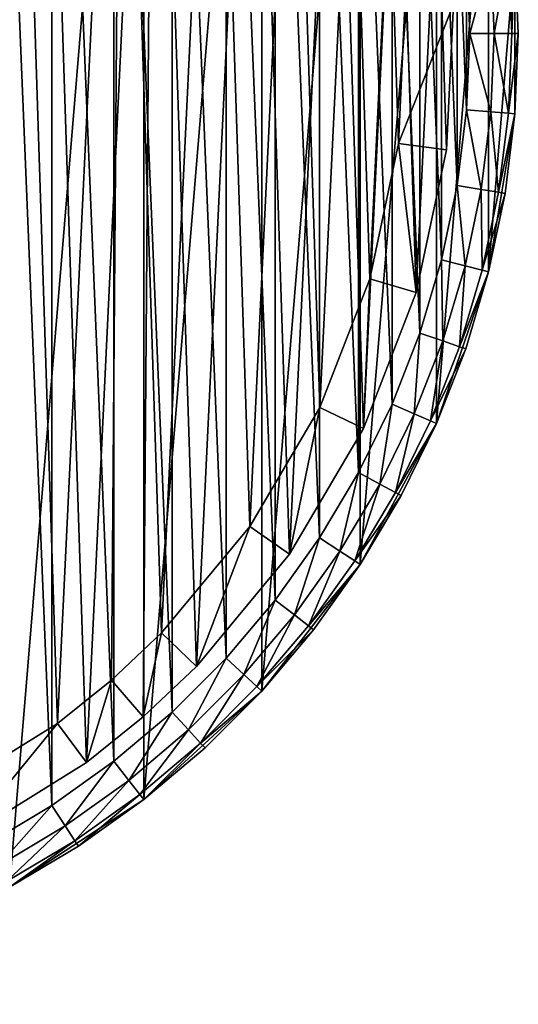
# Model space of a CAD drawing. Header units: millimetres. Extents: x 6 to 986, y -79 to 45.
# Tile 16 of 47: x 285 to 306, y -79 to -38. Entities that reach past the tile are written whole.
import ezdxf

# ---------------------------------------------------------------- set-up
doc = ezdxf.new("R2010")
doc.units = ezdxf.units.MM
doc.header["$LTSCALE"] = 25.4
doc.layers.get('0').update_dxf_attribs({"true_color": 0xff5454})

# ---------------------------------------------------------------- blocks, each defined once
blk = doc.blocks.new('PILLS-V-8262.STL')
at = {"color": 250, "true_color": 0x262626}
mesh = blk.add_polyface(dxfattribs=at)
corners = [(227.024, -29.131, 7.876), (225.937, -42.253, 7.876), (225.937, -35.647, 7.876), (227.024, -48.769, 7.876), (229.169, -22.882, 7.876), (229.169, -55.018, 7.876), (232.313, -17.072, 7.876), (232.313, -60.828, 7.876), (236.371, -11.859, 7.876), (236.371, -66.041, 7.876), (241.231, -7.384, 7.876), (241.231, -70.516, 7.876), (246.762, -3.771, 7.876), (246.762, -74.129, 7.876), (252.812, -1.117, 7.876), (252.812, -76.783, 7.876), (259.216, 0.504, 7.876), (259.216, -78.404, 7.876), (265.8, 1.05, 7.876), (265.8, -78.95, 7.876), (272.384, 0.504, 7.876), (272.384, -78.404, 7.876), (278.788, -1.117, 7.876), (278.788, -76.783, 7.876), (284.838, -3.771, 7.876), (284.838, -74.129, 7.876), (290.368, -7.384, 7.876), (290.368, -70.516, 7.876), (295.229, -11.859, 7.876), (295.229, -66.041, 7.876), (299.287, -17.072, 7.876), (299.287, -60.828, 7.876), (302.431, -22.882, 7.876), (302.431, -55.018, 7.876), (304.576, -29.131, 7.876), (304.576, -48.769, 7.876), (305.663, -35.647, 7.876), (305.663, -42.253, 7.876)]
mesh.append_faces([[corners[k] for k in face] for face in [(0, 1, 2), (35, 36, 37)]], dxfattribs={"vtx0": -1, "color": 250})
mesh.append_faces([[corners[k] for k in face] for face in [(1, 0, 3), (3, 4, 5), (5, 6, 7), (7, 8, 9), (9, 10, 11), (11, 12, 13), (13, 14, 15), (15, 16, 17), (17, 18, 19), (19, 20, 21), (21, 22, 23), (23, 24, 25), (25, 26, 27), (27, 28, 29), (29, 30, 31), (31, 32, 33), (33, 34, 35)]], dxfattribs={"vtx0": -1, "vtx1": -1, "color": 250})
mesh.append_faces([[corners[k] for k in face] for face in [(3, 0, 4), (5, 4, 6), (7, 6, 8), (9, 8, 10), (11, 10, 12), (13, 12, 14), (15, 14, 16), (17, 16, 18), (19, 18, 20), (21, 20, 22), (23, 22, 24), (25, 24, 26), (27, 26, 28), (29, 28, 30), (31, 30, 32), (33, 32, 34), (35, 34, 36)]], dxfattribs={"vtx0": -1, "vtx2": -1, "color": 250})
mesh = blk.add_polyface(dxfattribs=at)
corners = [(227.93, -42.088, 31.275), (227.93, -35.812, 31.275), (227.8, -38.95, 31.275), (228.318, -45.205, 31.275), (228.318, -32.695, 31.275), (228.963, -48.278, 31.275), (228.963, -29.622, 31.275), (229.859, -51.289, 31.275), (229.859, -26.611, 31.275), (231.001, -54.214, 31.275), (231.001, -23.686, 31.275), (232.38, -57.036, 31.275), (232.38, -20.864, 31.275), (233.988, -59.734, 31.275), (233.988, -18.166, 31.275), (235.813, -62.29, 31.275), (235.813, -15.61, 31.275), (237.842, -64.687, 31.275), (237.842, -13.213, 31.275), (240.063, -66.908, 31.275), (240.063, -10.992, 31.275), (242.46, -68.937, 31.275), (242.46, -8.963, 31.275), (245.016, -70.762, 31.275), (245.016, -7.138, 31.275), (247.714, -72.37, 31.275), (247.714, -5.53, 31.275), (250.536, -73.749, 31.275), (250.536, -4.151, 31.275), (253.461, -74.891, 31.275), (253.461, -3.009, 31.275), (256.472, -75.787, 31.275), (256.472, -2.113, 31.275), (259.545, -76.432, 31.275), (259.545, -1.468, 31.275), (262.662, -76.82, 31.275), (262.662, -1.08, 31.275), (265.8, -76.95, 31.275), (265.8, -0.95, 31.275), (268.938, -76.82, 31.275), (268.938, -1.08, 31.275), (272.055, -76.432, 31.275), (272.055, -1.468, 31.275), (275.128, -75.787, 31.275), (275.128, -2.113, 31.275), (278.139, -74.891, 31.275), (278.139, -3.009, 31.275), (281.064, -73.749, 31.275), (281.064, -4.151, 31.275), (283.886, -72.37, 31.275), (283.886, -5.53, 31.275), (286.584, -70.762, 31.275), (286.584, -7.138, 31.275), (289.14, -68.937, 31.275), (289.14, -8.963, 31.275), (291.537, -66.908, 31.275), (291.537, -10.992, 31.275), (293.758, -64.687, 31.275), (293.758, -13.213, 31.275), (295.787, -62.29, 31.275), (295.787, -15.61, 31.275), (297.612, -59.734, 31.275), (297.612, -18.166, 31.275), (299.22, -57.036, 31.275), (299.22, -20.864, 31.275), (300.599, -54.214, 31.275), (300.599, -23.686, 31.275), (301.741, -51.289, 31.275), (301.741, -26.611, 31.275), (302.637, -48.278, 31.275), (302.637, -29.622, 31.275), (303.282, -45.205, 31.275), (303.282, -32.695, 31.275), (303.67, -42.088, 31.275), (303.67, -35.812, 31.275), (303.8, -38.95, 31.275)]
mesh.append_faces([[corners[k] for k in face] for face in [(0, 1, 2), (74, 73, 75)]], dxfattribs={"vtx0": -1, "color": 250})
mesh.append_faces([[corners[k] for k in face] for face in [(1, 3, 4), (4, 5, 6), (6, 7, 8), (8, 9, 10), (10, 11, 12), (12, 13, 14), (14, 15, 16), (16, 17, 18), (18, 19, 20), (20, 21, 22), (22, 23, 24), (24, 25, 26), (26, 27, 28), (28, 29, 30), (30, 31, 32), (32, 33, 34), (34, 35, 36), (36, 37, 38), (38, 39, 40), (40, 41, 42), (42, 43, 44), (44, 45, 46), (46, 47, 48), (48, 49, 50), (50, 51, 52), (52, 53, 54), (54, 55, 56), (56, 57, 58), (58, 59, 60), (60, 61, 62), (62, 63, 64), (64, 65, 66), (66, 67, 68), (68, 69, 70), (70, 71, 72), (72, 73, 74)]], dxfattribs={"vtx0": -1, "vtx1": -1, "color": 250})
mesh.append_faces([[corners[k] for k in face] for face in [(1, 0, 3), (4, 3, 5), (6, 5, 7), (8, 7, 9), (10, 9, 11), (12, 11, 13), (14, 13, 15), (16, 15, 17), (18, 17, 19), (20, 19, 21), (22, 21, 23), (24, 23, 25), (26, 25, 27), (28, 27, 29), (30, 29, 31), (32, 31, 33), (34, 33, 35), (36, 35, 37), (38, 37, 39), (40, 39, 41), (42, 41, 43), (44, 43, 45), (46, 45, 47), (48, 47, 49), (50, 49, 51), (52, 51, 53), (54, 53, 55), (56, 55, 57), (58, 57, 59), (60, 59, 61), (62, 61, 63), (64, 63, 65), (66, 65, 67), (68, 67, 69), (70, 69, 71), (72, 71, 73)]], dxfattribs={"vtx0": -1, "vtx2": -1, "color": 250})
at = {"color": 7, "true_color": 0xffffff}
mesh = blk.add_polyface(dxfattribs=at)
corners = [(228.688, -43.163, 7.221), (229.264, -31.194, 7.221), (228.493, -37.155, 7.221), (229.845, -49.062, 7.221), (230.981, -25.434, 7.221), (231.932, -54.698, 7.221), (233.6, -20.024, 7.221), (234.897, -59.927, 7.221), (237.053, -15.104, 7.221), (238.662, -64.613, 7.221), (241.251, -10.801, 7.221), (243.13, -68.634, 7.221), (246.084, -7.228, 7.221), (248.186, -71.886, 7.221), (251.428, -4.476, 7.221), (253.697, -74.285, 7.221), (257.144, -2.617, 7.221), (259.522, -75.769, 7.221), (263.085, -1.699, 7.221), (265.509, -76.299, 7.221), (269.095, -1.746, 7.221), (271.504, -75.862, 7.221), (275.021, -2.756, 7.221), (277.351, -74.469, 7.221), (280.707, -4.704, 7.221), (282.899, -72.156, 7.221), (286.008, -7.539, 7.221), (288.005, -68.983, 7.221), (290.785, -11.187, 7.221), (290.349, -67.099, 7.221), (292.535, -65.032, 7.221), (294.915, -15.554, 7.221), (296.372, -60.406, 7.221), (298.29, -20.527, 7.221), (299.418, -55.224, 7.221), (300.825, -25.978, 7.221), (301.593, -49.62, 7.221), (302.452, -31.764, 7.221), (302.841, -43.741, 7.221), (303.13, -37.737, 7.221)]
mesh.append_faces([[corners[k] for k in face] for face in [(0, 1, 2), (37, 38, 39)]], dxfattribs={"vtx0": -1, "color": 7})
mesh.append_faces([[corners[k] for k in face] for face in [(1, 3, 4), (4, 5, 6), (6, 7, 8), (8, 9, 10), (10, 11, 12), (12, 13, 14), (14, 15, 16), (16, 17, 18), (18, 19, 20), (20, 21, 22), (22, 23, 24), (24, 25, 26), (26, 27, 28), (28, 30, 31), (31, 32, 33), (33, 34, 35), (35, 36, 37)]], dxfattribs={"vtx0": -1, "vtx1": -1, "color": 7})
mesh.append_faces([[corners[k] for k in face] for face in [(1, 0, 3), (4, 3, 5), (6, 5, 7), (8, 7, 9), (10, 9, 11), (12, 11, 13), (14, 13, 15), (16, 15, 17), (18, 17, 19), (20, 19, 21), (22, 21, 23), (24, 23, 25), (26, 25, 27), (28, 27, 29), (28, 29, 30), (31, 30, 32), (33, 32, 34), (35, 34, 36), (37, 36, 38)]], dxfattribs={"vtx0": -1, "vtx2": -1, "color": 7})
mesh = blk.add_polyface(dxfattribs=at)
corners = [(231.221, -31.61, 0.575), (230.676, -42.938, 0.575), (230.491, -37.252, 0.575), (231.77, -48.52, 0.575), (232.846, -26.158, 0.575), (233.746, -53.855, 0.575), (235.325, -21.037, 0.575), (236.552, -58.804, 0.575), (238.593, -16.38, 0.575), (240.116, -63.239, 0.575), (242.565, -12.308, 0.575), (244.344, -67.044, 0.575), (247.14, -8.926, 0.575), (249.129, -70.122, 0.575), (252.198, -6.322, 0.575), (254.345, -72.393, 0.575), (257.608, -4.562, 0.575), (259.858, -73.797, 0.575), (263.23, -3.694, 0.575), (265.525, -74.299, 0.575), (268.919, -3.738, 0.575), (271.199, -73.885, 0.575), (274.527, -4.694, 0.575), (276.733, -72.567, 0.575), (279.909, -6.538, 0.575), (281.984, -70.378, 0.575), (284.925, -9.221, 0.575), (286.816, -67.375, 0.575), (289.447, -12.673, 0.575), (289.035, -65.592, 0.575), (291.103, -63.636, 0.575), (293.356, -16.807, 0.575), (294.735, -59.257, 0.575), (296.551, -21.514, 0.575), (297.618, -54.353, 0.575), (298.949, -26.672, 0.575), (299.677, -49.049, 0.575), (300.49, -32.149, 0.575), (300.858, -43.484, 0.575), (301.131, -37.802, 0.575)]
mesh.append_faces([[corners[k] for k in face] for face in [(0, 1, 2), (38, 37, 39)]], dxfattribs={"vtx0": -1, "color": 7})
mesh.append_faces([[corners[k] for k in face] for face in [(1, 0, 3), (3, 4, 5), (5, 6, 7), (7, 8, 9), (9, 10, 11), (11, 12, 13), (13, 14, 15), (15, 16, 17), (17, 18, 19), (19, 20, 21), (21, 22, 23), (23, 24, 25), (25, 26, 27), (27, 28, 29), (29, 28, 30), (30, 31, 32), (32, 33, 34), (34, 35, 36), (36, 37, 38)]], dxfattribs={"vtx0": -1, "vtx1": -1, "color": 7})
mesh.append_faces([[corners[k] for k in face] for face in [(3, 0, 4), (5, 4, 6), (7, 6, 8), (9, 8, 10), (11, 10, 12), (13, 12, 14), (15, 14, 16), (17, 16, 18), (19, 18, 20), (21, 20, 22), (23, 22, 24), (25, 24, 26), (27, 26, 28), (30, 28, 31), (32, 31, 33), (34, 33, 35), (36, 35, 37)]], dxfattribs={"vtx0": -1, "vtx2": -1, "color": 7})
at = {"color": 250, "true_color": 0x262626}
mesh = blk.add_polyface(dxfattribs=at)
corners = [(304.8, -38.95, 31.008), (305.396, -35.669, 30.275), (304.667, -35.729, 31.008), (305.532, -38.95, 30.275)]
mesh.append_faces([[corners[k] for k in face] for face in [(0, 1, 2), (1, 0, 3)]], dxfattribs={"vtx0": -1, "color": 250})
mesh = blk.add_polyface(dxfattribs=at)
corners = [(305.663, -35.647, 29.275), (305.532, -38.95, 30.275), (305.8, -38.95, 29.275), (305.396, -35.669, 30.275)]
mesh.append_faces([[corners[k] for k in face] for face in [(0, 1, 2), (1, 0, 3)]], dxfattribs={"vtx0": -1, "color": 250})
mesh = blk.add_polyface(dxfattribs=at)
corners = [(305.663, -35.647, 29.275), (305.8, -38.95, 29.275), (305.663, -35.647, 7.876)]
mesh.append_faces([[corners[k] for k in face] for face in [(0, 1, 2)]], dxfattribs={"color": 250})
mesh = blk.add_polyface(dxfattribs=at)
corners = [(305.663, -35.647, 7.876), (305.8, -38.95, 29.275), (305.663, -42.253, 7.876)]
mesh.append_faces([[corners[k] for k in face] for face in [(0, 1, 2)]], dxfattribs={"color": 250})
mesh = blk.add_polyface(dxfattribs=at)
corners = [(303.8, -38.95, 31.275), (304.667, -35.729, 31.008), (303.67, -35.812, 31.275), (304.8, -38.95, 31.008)]
mesh.append_faces([[corners[k] for k in face] for face in [(0, 1, 2), (1, 0, 3)]], dxfattribs={"vtx0": -1, "color": 250})
at = {"color": 7, "true_color": 0xffffff}
mesh = blk.add_polyface(dxfattribs=at)
corners = [(300.858, -43.484, 0.575), (303.13, -37.737, 2.575), (302.841, -43.741, 2.575), (301.131, -37.802, 0.575)]
mesh.append_faces([[corners[k] for k in face] for face in [(0, 1, 2), (1, 0, 3)]], dxfattribs={"vtx0": -1, "color": 7})
mesh = blk.add_polyface(dxfattribs=at)
corners = [(303.13, -37.737, 2.575), (302.841, -43.741, 7.221), (302.841, -43.741, 2.575), (303.13, -37.737, 7.221)]
mesh.append_faces([[corners[k] for k in face] for face in [(0, 1, 2), (1, 0, 3)]], dxfattribs={"vtx0": -1, "color": 7})
at = {"color": 250, "true_color": 0x262626}
mesh = blk.add_polyface(dxfattribs=at)
corners = [(304.667, -42.171, 31.008), (303.8, -38.95, 31.275), (303.67, -42.088, 31.275), (304.8, -38.95, 31.008)]
mesh.append_faces([[corners[k] for k in face] for face in [(0, 1, 2), (1, 0, 3)]], dxfattribs={"vtx0": -1, "color": 250})
mesh = blk.add_polyface(dxfattribs=at)
corners = [(305.396, -42.231, 30.275), (304.8, -38.95, 31.008), (304.667, -42.171, 31.008), (305.532, -38.95, 30.275)]
mesh.append_faces([[corners[k] for k in face] for face in [(0, 1, 2), (1, 0, 3)]], dxfattribs={"vtx0": -1, "color": 250})
mesh = blk.add_polyface(dxfattribs=at)
corners = [(305.8, -38.95, 29.275), (305.396, -42.231, 30.275), (305.663, -42.253, 29.275), (305.532, -38.95, 30.275)]
mesh.append_faces([[corners[k] for k in face] for face in [(0, 1, 2), (1, 0, 3)]], dxfattribs={"vtx0": -1, "color": 250})
mesh = blk.add_polyface(dxfattribs=at)
corners = [(305.8, -38.95, 29.275), (305.663, -42.253, 29.275), (305.663, -42.253, 7.876)]
mesh.append_faces([[corners[k] for k in face] for face in [(0, 1, 2)]], dxfattribs={"color": 250})
mesh = blk.add_polyface(dxfattribs=at)
corners = [(304.268, -45.369, 31.008), (303.67, -42.088, 31.275), (303.282, -45.205, 31.275), (304.667, -42.171, 31.008)]
mesh.append_faces([[corners[k] for k in face] for face in [(0, 1, 2), (1, 0, 3)]], dxfattribs={"vtx0": -1, "color": 250})
mesh = blk.add_polyface(dxfattribs=at)
corners = [(304.99, -45.49, 30.275), (304.667, -42.171, 31.008), (304.268, -45.369, 31.008), (305.396, -42.231, 30.275)]
mesh.append_faces([[corners[k] for k in face] for face in [(0, 1, 2), (1, 0, 3)]], dxfattribs={"vtx0": -1, "color": 250})
mesh = blk.add_polyface(dxfattribs=at)
corners = [(305.663, -42.253, 7.876), (305.254, -45.534, 29.275), (304.576, -48.769, 7.876)]
mesh.append_faces([[corners[k] for k in face] for face in [(0, 1, 2)]], dxfattribs={"color": 250})
mesh = blk.add_polyface(dxfattribs=at)
corners = [(305.663, -42.253, 29.275), (304.99, -45.49, 30.275), (305.254, -45.534, 29.275), (305.396, -42.231, 30.275)]
mesh.append_faces([[corners[k] for k in face] for face in [(0, 1, 2), (1, 0, 3)]], dxfattribs={"vtx0": -1, "color": 250})
mesh = blk.add_polyface(dxfattribs=at)
corners = [(305.663, -42.253, 29.275), (305.254, -45.534, 29.275), (305.663, -42.253, 7.876)]
mesh.append_faces([[corners[k] for k in face] for face in [(0, 1, 2)]], dxfattribs={"color": 250})
at = {"color": 7, "true_color": 0xffffff}
mesh = blk.add_polyface(dxfattribs=at)
corners = [(300.858, -43.484, 0.575), (301.593, -49.62, 2.575), (299.677, -49.049, 0.575), (302.841, -43.741, 2.575)]
mesh.append_faces([[corners[k] for k in face] for face in [(0, 1, 2), (1, 0, 3)]], dxfattribs={"vtx0": -1, "color": 7})
mesh = blk.add_polyface(dxfattribs=at)
corners = [(302.841, -43.741, 2.575), (301.593, -49.62, 7.221), (301.593, -49.62, 2.575), (302.841, -43.741, 7.221)]
mesh.append_faces([[corners[k] for k in face] for face in [(0, 1, 2), (1, 0, 3)]], dxfattribs={"vtx0": -1, "color": 7})
at = {"color": 250, "true_color": 0x262626}
mesh = blk.add_polyface(dxfattribs=at)
corners = [(303.607, -48.524, 31.008), (303.282, -45.205, 31.275), (302.637, -48.278, 31.275), (304.268, -45.369, 31.008)]
mesh.append_faces([[corners[k] for k in face] for face in [(0, 1, 2), (1, 0, 3)]], dxfattribs={"vtx0": -1, "color": 250})
mesh = blk.add_polyface(dxfattribs=at)
corners = [(304.316, -48.704, 30.275), (304.268, -45.369, 31.008), (303.607, -48.524, 31.008), (304.99, -45.49, 30.275)]
mesh.append_faces([[corners[k] for k in face] for face in [(0, 1, 2), (1, 0, 3)]], dxfattribs={"vtx0": -1, "color": 250})
mesh = blk.add_polyface(dxfattribs=at)
corners = [(305.254, -45.534, 29.275), (304.316, -48.704, 30.275), (304.576, -48.769, 29.275), (304.99, -45.49, 30.275)]
mesh.append_faces([[corners[k] for k in face] for face in [(0, 1, 2), (1, 0, 3)]], dxfattribs={"vtx0": -1, "color": 250})
mesh = blk.add_polyface(dxfattribs=at)
corners = [(305.254, -45.534, 29.275), (304.576, -48.769, 29.275), (304.576, -48.769, 7.876)]
mesh.append_faces([[corners[k] for k in face] for face in [(0, 1, 2)]], dxfattribs={"color": 250})
mesh = blk.add_polyface(dxfattribs=at)
corners = [(302.687, -51.613, 31.008), (302.637, -48.278, 31.275), (301.741, -51.289, 31.275), (303.607, -48.524, 31.008)]
mesh.append_faces([[corners[k] for k in face] for face in [(0, 1, 2), (1, 0, 3)]], dxfattribs={"vtx0": -1, "color": 250})
mesh = blk.add_polyface(dxfattribs=at)
corners = [(303.379, -51.851, 30.275), (303.607, -48.524, 31.008), (302.687, -51.613, 31.008), (304.316, -48.704, 30.275)]
mesh.append_faces([[corners[k] for k in face] for face in [(0, 1, 2), (1, 0, 3)]], dxfattribs={"vtx0": -1, "color": 250})
at = {"color": 7, "true_color": 0xffffff}
mesh = blk.add_polyface(dxfattribs=at)
corners = [(299.677, -49.049, 0.575), (299.418, -55.224, 2.575), (297.618, -54.353, 0.575), (301.593, -49.62, 2.575)]
mesh.append_faces([[corners[k] for k in face] for face in [(0, 1, 2), (1, 0, 3)]], dxfattribs={"vtx0": -1, "color": 7})
at = {"color": 250, "true_color": 0x262626}
mesh = blk.add_polyface(dxfattribs=at)
corners = [(304.576, -48.769, 7.876), (303.633, -51.938, 29.275), (302.431, -55.018, 7.876)]
mesh.append_faces([[corners[k] for k in face] for face in [(0, 1, 2)]], dxfattribs={"color": 250})
mesh = blk.add_polyface(dxfattribs=at)
corners = [(304.576, -48.769, 29.275), (303.379, -51.851, 30.275), (303.633, -51.938, 29.275), (304.316, -48.704, 30.275)]
mesh.append_faces([[corners[k] for k in face] for face in [(0, 1, 2), (1, 0, 3)]], dxfattribs={"vtx0": -1, "color": 250})
mesh = blk.add_polyface(dxfattribs=at)
corners = [(304.576, -48.769, 29.275), (303.633, -51.938, 29.275), (304.576, -48.769, 7.876)]
mesh.append_faces([[corners[k] for k in face] for face in [(0, 1, 2)]], dxfattribs={"color": 250})
at = {"color": 7, "true_color": 0xffffff}
mesh = blk.add_polyface(dxfattribs=at)
corners = [(301.593, -49.62, 2.575), (299.418, -55.224, 7.221), (299.418, -55.224, 2.575), (301.593, -49.62, 7.221)]
mesh.append_faces([[corners[k] for k in face] for face in [(0, 1, 2), (1, 0, 3)]], dxfattribs={"vtx0": -1, "color": 7})
at = {"color": 250, "true_color": 0x262626}
mesh = blk.add_polyface(dxfattribs=at)
corners = [(301.515, -54.616, 31.008), (301.741, -51.289, 31.275), (300.599, -54.214, 31.275), (302.687, -51.613, 31.008)]
mesh.append_faces([[corners[k] for k in face] for face in [(0, 1, 2), (1, 0, 3)]], dxfattribs={"vtx0": -1, "color": 250})
mesh = blk.add_polyface(dxfattribs=at)
corners = [(302.186, -54.91, 30.275), (302.687, -51.613, 31.008), (301.515, -54.616, 31.008), (303.379, -51.851, 30.275)]
mesh.append_faces([[corners[k] for k in face] for face in [(0, 1, 2), (1, 0, 3)]], dxfattribs={"vtx0": -1, "color": 250})
mesh = blk.add_polyface(dxfattribs=at)
corners = [(303.633, -51.938, 29.275), (302.186, -54.91, 30.275), (302.431, -55.018, 29.275), (303.379, -51.851, 30.275)]
mesh.append_faces([[corners[k] for k in face] for face in [(0, 1, 2), (1, 0, 3)]], dxfattribs={"vtx0": -1, "color": 250})
mesh = blk.add_polyface(dxfattribs=at)
corners = [(303.633, -51.938, 29.275), (302.431, -55.018, 29.275), (302.431, -55.018, 7.876)]
mesh.append_faces([[corners[k] for k in face] for face in [(0, 1, 2)]], dxfattribs={"color": 250})
at = {"color": 7, "true_color": 0xffffff}
mesh = blk.add_polyface(dxfattribs=at)
corners = [(297.618, -54.353, 0.575), (296.372, -60.406, 2.575), (294.735, -59.257, 0.575), (299.418, -55.224, 2.575)]
mesh.append_faces([[corners[k] for k in face] for face in [(0, 1, 2), (1, 0, 3)]], dxfattribs={"vtx0": -1, "color": 7})
at = {"color": 250, "true_color": 0x262626}
mesh = blk.add_polyface(dxfattribs=at)
corners = [(300.099, -57.512, 31.008), (300.599, -54.214, 31.275), (299.22, -57.036, 31.275), (301.515, -54.616, 31.008)]
mesh.append_faces([[corners[k] for k in face] for face in [(0, 1, 2), (1, 0, 3)]], dxfattribs={"vtx0": -1, "color": 250})
mesh = blk.add_polyface(dxfattribs=at)
corners = [(300.743, -57.86, 30.275), (301.515, -54.616, 31.008), (300.099, -57.512, 31.008), (302.186, -54.91, 30.275)]
mesh.append_faces([[corners[k] for k in face] for face in [(0, 1, 2), (1, 0, 3)]], dxfattribs={"vtx0": -1, "color": 250})
mesh = blk.add_polyface(dxfattribs=at)
corners = [(302.431, -55.018, 7.876), (300.979, -57.988, 29.275), (299.287, -60.828, 7.876)]
mesh.append_faces([[corners[k] for k in face] for face in [(0, 1, 2)]], dxfattribs={"color": 250})
mesh = blk.add_polyface(dxfattribs=at)
corners = [(302.431, -55.018, 29.275), (300.743, -57.86, 30.275), (300.979, -57.988, 29.275), (302.186, -54.91, 30.275)]
mesh.append_faces([[corners[k] for k in face] for face in [(0, 1, 2), (1, 0, 3)]], dxfattribs={"vtx0": -1, "color": 250})
mesh = blk.add_polyface(dxfattribs=at)
corners = [(302.431, -55.018, 29.275), (300.979, -57.988, 29.275), (302.431, -55.018, 7.876)]
mesh.append_faces([[corners[k] for k in face] for face in [(0, 1, 2)]], dxfattribs={"color": 250})
at = {"color": 7, "true_color": 0xffffff}
mesh = blk.add_polyface(dxfattribs=at)
corners = [(299.418, -55.224, 2.575), (296.372, -60.406, 7.221), (296.372, -60.406, 2.575), (299.418, -55.224, 7.221)]
mesh.append_faces([[corners[k] for k in face] for face in [(0, 1, 2), (1, 0, 3)]], dxfattribs={"vtx0": -1, "color": 7})
at = {"color": 250, "true_color": 0x262626}
mesh = blk.add_polyface(dxfattribs=at)
corners = [(298.449, -60.281, 31.008), (299.22, -57.036, 31.275), (297.612, -59.734, 31.275), (300.099, -57.512, 31.008)]
mesh.append_faces([[corners[k] for k in face] for face in [(0, 1, 2), (1, 0, 3)]], dxfattribs={"vtx0": -1, "color": 250})
mesh = blk.add_polyface(dxfattribs=at)
corners = [(299.062, -60.681, 30.275), (300.099, -57.512, 31.008), (298.449, -60.281, 31.008), (300.743, -57.86, 30.275)]
mesh.append_faces([[corners[k] for k in face] for face in [(0, 1, 2), (1, 0, 3)]], dxfattribs={"vtx0": -1, "color": 250})
mesh = blk.add_polyface(dxfattribs=at)
corners = [(300.979, -57.988, 29.275), (299.062, -60.681, 30.275), (299.287, -60.828, 29.275), (300.743, -57.86, 30.275)]
mesh.append_faces([[corners[k] for k in face] for face in [(0, 1, 2), (1, 0, 3)]], dxfattribs={"vtx0": -1, "color": 250})
mesh = blk.add_polyface(dxfattribs=at)
corners = [(300.979, -57.988, 29.275), (299.287, -60.828, 29.275), (299.287, -60.828, 7.876)]
mesh.append_faces([[corners[k] for k in face] for face in [(0, 1, 2)]], dxfattribs={"color": 250})
at = {"color": 7, "true_color": 0xffffff}
mesh = blk.add_polyface(dxfattribs=at)
corners = [(294.735, -59.257, 0.575), (292.535, -65.032, 2.575), (291.103, -63.636, 0.575), (296.372, -60.406, 2.575)]
mesh.append_faces([[corners[k] for k in face] for face in [(0, 1, 2), (1, 0, 3)]], dxfattribs={"vtx0": -1, "color": 7})
at = {"color": 250, "true_color": 0x262626}
mesh = blk.add_polyface(dxfattribs=at)
corners = [(296.576, -62.904, 31.008), (297.612, -59.734, 31.275), (295.787, -62.29, 31.275), (298.449, -60.281, 31.008)]
mesh.append_faces([[corners[k] for k in face] for face in [(0, 1, 2), (1, 0, 3)]], dxfattribs={"vtx0": -1, "color": 250})
at = {"color": 7, "true_color": 0xffffff}
mesh = blk.add_polyface(dxfattribs=at)
corners = [(296.372, -60.406, 2.575), (292.535, -65.032, 7.221), (292.535, -65.032, 2.575), (296.372, -60.406, 7.221)]
mesh.append_faces([[corners[k] for k in face] for face in [(0, 1, 2), (1, 0, 3)]], dxfattribs={"vtx0": -1, "color": 7})
at = {"color": 250, "true_color": 0x262626}
mesh = blk.add_polyface(dxfattribs=at)
corners = [(297.154, -63.354, 30.275), (298.449, -60.281, 31.008), (296.576, -62.904, 31.008), (299.062, -60.681, 30.275)]
mesh.append_faces([[corners[k] for k in face] for face in [(0, 1, 2), (1, 0, 3)]], dxfattribs={"vtx0": -1, "color": 250})
mesh = blk.add_polyface(dxfattribs=at)
corners = [(299.287, -60.828, 7.876), (297.366, -63.519, 29.275), (295.229, -66.041, 7.876)]
mesh.append_faces([[corners[k] for k in face] for face in [(0, 1, 2)]], dxfattribs={"color": 250})
mesh = blk.add_polyface(dxfattribs=at)
corners = [(299.287, -60.828, 29.275), (297.154, -63.354, 30.275), (297.366, -63.519, 29.275), (299.062, -60.681, 30.275)]
mesh.append_faces([[corners[k] for k in face] for face in [(0, 1, 2), (1, 0, 3)]], dxfattribs={"vtx0": -1, "color": 250})
mesh = blk.add_polyface(dxfattribs=at)
corners = [(299.287, -60.828, 29.275), (297.366, -63.519, 29.275), (299.287, -60.828, 7.876)]
mesh.append_faces([[corners[k] for k in face] for face in [(0, 1, 2)]], dxfattribs={"color": 250})
mesh = blk.add_polyface(dxfattribs=at)
corners = [(294.493, -65.364, 31.008), (295.787, -62.29, 31.275), (293.758, -64.687, 31.275), (296.576, -62.904, 31.008)]
mesh.append_faces([[corners[k] for k in face] for face in [(0, 1, 2), (1, 0, 3)]], dxfattribs={"vtx0": -1, "color": 250})
mesh = blk.add_polyface(dxfattribs=at)
corners = [(295.032, -65.86, 30.275), (296.576, -62.904, 31.008), (294.493, -65.364, 31.008), (297.154, -63.354, 30.275)]
mesh.append_faces([[corners[k] for k in face] for face in [(0, 1, 2), (1, 0, 3)]], dxfattribs={"vtx0": -1, "color": 250})
at = {"color": 7, "true_color": 0xffffff}
mesh = blk.add_polyface(dxfattribs=at)
corners = [(291.103, -63.636, 0.575), (290.349, -67.099, 2.575), (289.035, -65.592, 0.575), (292.535, -65.032, 2.575)]
mesh.append_faces([[corners[k] for k in face] for face in [(0, 1, 2), (1, 0, 3)]], dxfattribs={"vtx0": -1, "color": 7})
at = {"color": 250, "true_color": 0x262626}
mesh = blk.add_polyface(dxfattribs=at)
corners = [(297.366, -63.519, 29.275), (295.032, -65.86, 30.275), (295.229, -66.041, 29.275), (297.154, -63.354, 30.275)]
mesh.append_faces([[corners[k] for k in face] for face in [(0, 1, 2), (1, 0, 3)]], dxfattribs={"vtx0": -1, "color": 250})
mesh = blk.add_polyface(dxfattribs=at)
corners = [(297.366, -63.519, 29.275), (295.229, -66.041, 29.275), (295.229, -66.041, 7.876)]
mesh.append_faces([[corners[k] for k in face] for face in [(0, 1, 2)]], dxfattribs={"color": 250})
mesh = blk.add_polyface(dxfattribs=at)
corners = [(292.214, -67.643, 31.008), (293.758, -64.687, 31.275), (291.537, -66.908, 31.275), (294.493, -65.364, 31.008)]
mesh.append_faces([[corners[k] for k in face] for face in [(0, 1, 2), (1, 0, 3)]], dxfattribs={"vtx0": -1, "color": 250})
at = {"color": 7, "true_color": 0xffffff}
mesh = blk.add_polyface(dxfattribs=at)
corners = [(292.535, -65.032, 7.221), (290.349, -67.099, 2.575), (292.535, -65.032, 2.575), (290.349, -67.099, 7.221)]
mesh.append_faces([[corners[k] for k in face] for face in [(0, 1, 2), (1, 0, 3)]], dxfattribs={"vtx0": -1, "color": 7})
mesh = blk.add_polyface(dxfattribs=at)
corners = [(289.035, -65.592, 0.575), (288.005, -68.983, 2.575), (286.816, -67.375, 0.575), (290.349, -67.099, 2.575)]
mesh.append_faces([[corners[k] for k in face] for face in [(0, 1, 2), (1, 0, 3)]], dxfattribs={"vtx0": -1, "color": 7})
at = {"color": 250, "true_color": 0x262626}
mesh = blk.add_polyface(dxfattribs=at)
corners = [(292.71, -68.182, 30.275), (294.493, -65.364, 31.008), (292.214, -67.643, 31.008), (295.032, -65.86, 30.275)]
mesh.append_faces([[corners[k] for k in face] for face in [(0, 1, 2), (1, 0, 3)]], dxfattribs={"vtx0": -1, "color": 250})
mesh = blk.add_polyface(dxfattribs=at)
corners = [(292.891, -68.379, 29.275), (290.368, -70.516, 7.876), (295.229, -66.041, 7.876)]
mesh.append_faces([[corners[k] for k in face] for face in [(0, 1, 2)]], dxfattribs={"color": 250})
mesh = blk.add_polyface(dxfattribs=at)
corners = [(295.229, -66.041, 29.275), (292.71, -68.182, 30.275), (292.891, -68.379, 29.275), (295.032, -65.86, 30.275)]
mesh.append_faces([[corners[k] for k in face] for face in [(0, 1, 2), (1, 0, 3)]], dxfattribs={"vtx0": -1, "color": 250})
mesh = blk.add_polyface(dxfattribs=at)
corners = [(295.229, -66.041, 29.275), (292.891, -68.379, 29.275), (295.229, -66.041, 7.876)]
mesh.append_faces([[corners[k] for k in face] for face in [(0, 1, 2)]], dxfattribs={"color": 250})
mesh = blk.add_polyface(dxfattribs=at)
corners = [(289.754, -69.726, 31.008), (291.537, -66.908, 31.275), (289.14, -68.937, 31.275), (292.214, -67.643, 31.008)]
mesh.append_faces([[corners[k] for k in face] for face in [(0, 1, 2), (1, 0, 3)]], dxfattribs={"vtx0": -1, "color": 250})
at = {"color": 7, "true_color": 0xffffff}
mesh = blk.add_polyface(dxfattribs=at)
corners = [(290.349, -67.099, 7.221), (288.005, -68.983, 2.575), (290.349, -67.099, 2.575), (288.005, -68.983, 7.221)]
mesh.append_faces([[corners[k] for k in face] for face in [(0, 1, 2), (1, 0, 3)]], dxfattribs={"vtx0": -1, "color": 7})
mesh = blk.add_polyface(dxfattribs=at)
corners = [(286.816, -67.375, 0.575), (282.899, -72.156, 2.575), (281.984, -70.378, 0.575), (288.005, -68.983, 2.575)]
mesh.append_faces([[corners[k] for k in face] for face in [(0, 1, 2), (1, 0, 3)]], dxfattribs={"vtx0": -1, "color": 7})
at = {"color": 250, "true_color": 0x262626}
mesh = blk.add_polyface(dxfattribs=at)
corners = [(290.204, -70.304, 30.275), (292.214, -67.643, 31.008), (289.754, -69.726, 31.008), (292.71, -68.182, 30.275)]
mesh.append_faces([[corners[k] for k in face] for face in [(0, 1, 2), (1, 0, 3)]], dxfattribs={"vtx0": -1, "color": 250})
mesh = blk.add_polyface(dxfattribs=at)
corners = [(292.71, -68.182, 30.275), (290.368, -70.516, 29.275), (292.891, -68.379, 29.275), (290.204, -70.304, 30.275)]
mesh.append_faces([[corners[k] for k in face] for face in [(0, 1, 2), (1, 0, 3)]], dxfattribs={"vtx0": -1, "color": 250})
mesh = blk.add_polyface(dxfattribs=at)
corners = [(290.368, -70.516, 29.275), (290.368, -70.516, 7.876), (292.891, -68.379, 29.275)]
mesh.append_faces([[corners[k] for k in face] for face in [(0, 1, 2)]], dxfattribs={"color": 250})
mesh = blk.add_polyface(dxfattribs=at)
corners = [(287.131, -71.599, 31.008), (289.14, -68.937, 31.275), (286.584, -70.762, 31.275), (289.754, -69.726, 31.008)]
mesh.append_faces([[corners[k] for k in face] for face in [(0, 1, 2), (1, 0, 3)]], dxfattribs={"vtx0": -1, "color": 250})
at = {"color": 7, "true_color": 0xffffff}
mesh = blk.add_polyface(dxfattribs=at)
corners = [(288.005, -68.983, 7.221), (282.899, -72.156, 2.575), (288.005, -68.983, 2.575), (282.899, -72.156, 7.221)]
mesh.append_faces([[corners[k] for k in face] for face in [(0, 1, 2), (1, 0, 3)]], dxfattribs={"vtx0": -1, "color": 7})
at = {"color": 250, "true_color": 0x262626}
mesh = blk.add_polyface(dxfattribs=at)
corners = [(287.531, -72.212, 30.275), (289.754, -69.726, 31.008), (287.131, -71.599, 31.008), (290.204, -70.304, 30.275)]
mesh.append_faces([[corners[k] for k in face] for face in [(0, 1, 2), (1, 0, 3)]], dxfattribs={"vtx0": -1, "color": 250})
mesh = blk.add_polyface(dxfattribs=at)
corners = [(287.678, -72.437, 29.275), (284.838, -74.129, 7.876), (290.368, -70.516, 7.876)]
mesh.append_faces([[corners[k] for k in face] for face in [(0, 1, 2)]], dxfattribs={"color": 250})
mesh = blk.add_polyface(dxfattribs=at)
corners = [(290.204, -70.304, 30.275), (287.678, -72.437, 29.275), (290.368, -70.516, 29.275), (287.531, -72.212, 30.275)]
mesh.append_faces([[corners[k] for k in face] for face in [(0, 1, 2), (1, 0, 3)]], dxfattribs={"vtx0": -1, "color": 250})
mesh = blk.add_polyface(dxfattribs=at)
corners = [(287.678, -72.437, 29.275), (290.368, -70.516, 7.876), (290.368, -70.516, 29.275)]
mesh.append_faces([[corners[k] for k in face] for face in [(0, 1, 2)]], dxfattribs={"color": 250})
mesh = blk.add_polyface(dxfattribs=at)
corners = [(284.362, -73.249, 31.008), (286.584, -70.762, 31.275), (283.886, -72.37, 31.275), (287.131, -71.599, 31.008)]
mesh.append_faces([[corners[k] for k in face] for face in [(0, 1, 2), (1, 0, 3)]], dxfattribs={"vtx0": -1, "color": 250})
mesh = blk.add_polyface(dxfattribs=at)
corners = [(284.71, -73.893, 30.275), (287.131, -71.599, 31.008), (284.362, -73.249, 31.008), (287.531, -72.212, 30.275)]
mesh.append_faces([[corners[k] for k in face] for face in [(0, 1, 2), (1, 0, 3)]], dxfattribs={"vtx0": -1, "color": 250})
mesh = blk.add_polyface(dxfattribs=at)
corners = [(287.531, -72.212, 30.275), (284.838, -74.129, 29.275), (287.678, -72.437, 29.275), (284.71, -73.893, 30.275)]
mesh.append_faces([[corners[k] for k in face] for face in [(0, 1, 2), (1, 0, 3)]], dxfattribs={"vtx0": -1, "color": 250})
mesh = blk.add_polyface(dxfattribs=at)
corners = [(284.838, -74.129, 29.275), (284.838, -74.129, 7.876), (287.678, -72.437, 29.275)]
mesh.append_faces([[corners[k] for k in face] for face in [(0, 1, 2)]], dxfattribs={"color": 250})

msp = doc.modelspace()

# ---------------------------------------------------------------- block references
at = {"color": 0}
msp.add_blockref('PILLS-V-8262.STL', (0, 0), dxfattribs=at)

doc.saveas('drawing.dxf')
